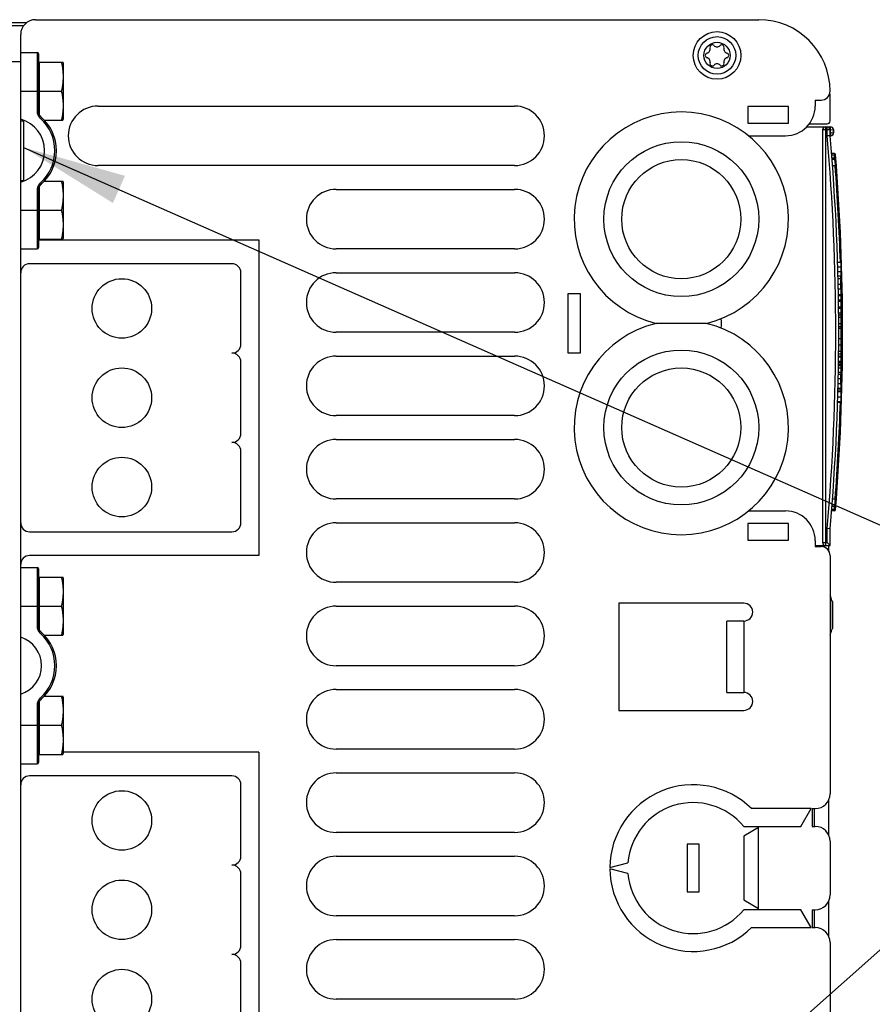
# Model space of a CAD drawing. Extents: x 0 to 594, y 0 to 420.
# Tile 35 of 101: x 243 to 272, y 350 to 383. Entities that reach past the tile are written whole.
import ezdxf

# ---------------------------------------------------------------- set-up
doc = ezdxf.new("R2010")
doc.units = 0
doc.header["$LTSCALE"] = 32.67
doc.layers.get('0').update_dxf_attribs({"linetype": 'CONTINUOUS'})

# ---------------------------------------------------------------- blocks, each defined once
blk = doc.blocks.new('EARTH_BL4', base_point=(270.49, 352.052))
at = {"color": 2, "linetype": 'CONTINUOUS'}
for p, q in [((243.576, 378.297), (283.102, 360.882)), ((243.576, 325.806), (283.103, 360.882))]:
    blk.add_line(p, q, dxfattribs=at)
blk.add_solid([(246.98, 377.344), (243.576, 378.297), (246.577, 376.429)], dxfattribs=at)

msp = doc.modelspace()

# ---------------------------------------------------------------- linework, layer by layer
at = {"color": 7, "linetype": 'CONTINUOUS'}
for p, q in [((243.677, 382.488), (242.876, 382.488)), ((242.976, 382.388), (243.576, 382.388)), ((243.976, 382.588), (268.276, 382.588)), ((243.476, 322.988), (243.476, 382.088)), ((243.476, 381.488), (244.026, 381.488)), ((244.026, 381.488), (244.026, 379.529)), ((244.076, 381.438), (244.076, 379.529)), ((233.777, 381.188), (243.476, 381.188)), ((244.106, 381.076), (244.076, 381.056)), ((244.106, 379.398), (244.106, 381.166)), ((244.106, 381.166), (244.895, 381.166)), ((244.846, 381.166), (244.849, 381.15)), ((244.849, 381.15), (244.853, 381.133)), ((244.856, 381.113), (244.86, 381.097)), ((244.86, 381.097), (244.862, 381.081)), ((244.862, 381.081), (244.865, 381.065)), ((244.865, 381.065), (244.868, 381.049)), ((244.868, 381.049), (244.87, 381.037)), ((244.87, 381.037), (244.872, 381.025)), ((244.872, 381.025), (244.874, 381.013)), ((244.906, 381.136), (244.895, 381.166)), ((244.906, 381.136), (244.906, 379.241)), ((244.874, 381.013), (244.876, 381.002)), ((244.876, 381.002), (244.877, 380.99)), ((244.877, 380.99), (244.879, 380.978)), ((244.879, 380.978), (244.881, 380.966)), ((244.881, 380.966), (244.882, 380.955)), ((244.882, 380.955), (244.884, 380.943)), ((244.884, 380.943), (244.885, 380.931)), ((244.885, 380.931), (244.887, 380.92)), ((244.887, 380.92), (244.888, 380.908)), ((244.888, 380.908), (244.889, 380.896)), ((244.889, 380.896), (244.89, 380.884)), ((244.89, 380.884), (244.892, 380.873)), ((244.892, 380.873), (244.893, 380.861)), ((244.893, 380.861), (244.894, 380.849)), ((244.894, 380.849), (244.894, 380.841)), ((244.894, 380.841), (244.895, 380.83)), ((244.895, 380.83), (244.896, 380.818)), ((244.896, 380.818), (244.897, 380.806)), ((244.897, 380.806), (244.897, 380.795)), ((244.897, 380.795), (244.898, 380.783)), ((244.898, 380.783), (244.899, 380.771)), ((244.899, 380.771), (244.899, 380.759)), ((244.899, 380.759), (244.9, 380.748)), ((244.9, 380.748), (244.9, 380.736)), ((244.9, 380.736), (244.9, 380.724)), ((244.9, 380.724), (244.901, 380.712)), ((244.901, 380.712), (244.901, 380.701)), ((244.901, 380.701), (244.901, 380.689)), ((244.878, 380.372), (244.877, 380.36)), ((244.88, 380.384), (244.878, 380.372)), ((244.882, 380.395), (244.88, 380.384)), ((244.883, 380.403), (244.882, 380.395)), ((244.884, 380.415), (244.883, 380.403)), ((244.886, 380.427), (244.884, 380.415)), ((244.887, 380.438), (244.886, 380.427)), ((244.888, 380.45), (244.887, 380.438)), ((244.89, 380.462), (244.888, 380.45)), ((244.891, 380.474), (244.89, 380.462)), ((244.892, 380.485), (244.891, 380.474)), ((244.893, 380.497), (244.892, 380.485)), ((244.894, 380.509), (244.893, 380.497)), ((244.895, 380.52), (244.894, 380.509)), ((244.896, 380.532), (244.895, 380.52)), ((244.897, 380.544), (244.896, 380.532)), ((244.898, 380.567), (244.897, 380.556)), ((244.897, 380.556), (244.897, 380.544)), ((244.899, 380.579), (244.898, 380.567)), ((244.9, 380.603), (244.899, 380.591)), ((244.899, 380.591), (244.899, 380.579)), ((244.9, 380.626), (244.9, 380.614)), ((244.9, 380.614), (244.9, 380.603)), ((244.901, 380.689), (244.901, 380.677)), ((244.901, 380.677), (244.901, 380.665)), ((244.901, 380.665), (244.901, 380.654)), ((244.901, 380.654), (244.901, 380.642)), ((243.476, 380.188), (244.076, 380.188)), ((244.106, 380.188), (244.846, 380.188)), ((244.849, 380.204), (244.846, 380.188)), ((244.846, 380.188), (244.849, 380.172)), ((244.853, 380.221), (244.849, 380.204)), ((244.849, 380.172), (244.853, 380.155)), ((244.856, 380.237), (244.853, 380.221)), ((244.853, 380.155), (244.856, 380.139)), ((244.859, 380.253), (244.856, 380.237)), ((244.856, 380.139), (244.859, 380.123)), ((244.862, 380.269), (244.859, 380.253)), ((244.859, 380.123), (244.862, 380.107)), ((244.865, 380.285), (244.862, 380.269)), ((244.862, 380.107), (244.865, 380.091)), ((244.867, 380.301), (244.865, 380.285)), ((244.865, 380.091), (244.867, 380.075)), ((244.869, 380.313), (244.867, 380.301)), ((244.867, 380.075), (244.869, 380.063)), ((244.871, 380.325), (244.869, 380.313)), ((244.869, 380.063), (244.871, 380.051)), ((244.873, 380.337), (244.871, 380.325)), ((244.871, 380.051), (244.873, 380.039)), ((244.875, 380.348), (244.873, 380.337)), ((244.873, 380.039), (244.875, 380.028)), ((244.877, 380.36), (244.875, 380.348)), ((244.875, 380.028), (244.877, 380.016)), ((244.877, 380.016), (244.878, 380.004)), ((244.878, 380.004), (244.88, 379.992)), ((244.88, 379.992), (244.882, 379.981)), ((244.882, 379.981), (244.883, 379.969)), ((244.883, 379.969), (244.885, 379.957)), ((244.885, 379.957), (244.886, 379.945)), ((244.888, 379.93), (244.889, 379.918)), ((244.889, 379.918), (244.89, 379.906)), ((244.89, 379.906), (244.892, 379.895)), ((244.892, 379.895), (244.893, 379.883)), ((244.893, 379.883), (244.894, 379.871)), ((244.894, 379.871), (244.895, 379.86)), ((244.895, 379.86), (244.895, 379.848)), ((244.895, 379.848), (244.896, 379.836)), ((244.896, 379.836), (244.897, 379.824)), ((244.897, 379.824), (244.898, 379.813)), ((244.898, 379.813), (244.898, 379.801)), ((244.898, 379.801), (244.899, 379.789)), ((244.899, 379.789), (244.899, 379.777)), ((244.899, 379.777), (244.9, 379.766)), ((244.9, 379.766), (244.9, 379.754)), ((244.9, 379.754), (244.9, 379.742)), ((244.9, 379.742), (244.901, 379.73)), ((244.901, 379.73), (244.901, 379.719)), ((244.901, 379.719), (244.901, 379.707)), ((244.901, 379.707), (244.901, 379.695)), ((270.176, 379.888), (270.376, 379.888)), ((270.176, 379.888), (270.176, 379.688)), ((270.676, 379.188), (270.676, 379.988)), ((244.076, 379.529), (244.026, 379.529)), ((244.876, 379.374), (244.874, 379.363)), ((244.877, 379.386), (244.876, 379.374)), ((244.879, 379.398), (244.877, 379.386)), ((244.881, 379.41), (244.879, 379.398)), ((244.882, 379.421), (244.881, 379.41)), ((244.884, 379.433), (244.882, 379.421)), ((244.885, 379.445), (244.884, 379.433)), ((244.887, 379.457), (244.885, 379.445)), ((244.888, 379.468), (244.887, 379.457)), ((244.889, 379.48), (244.888, 379.468)), ((244.89, 379.492), (244.889, 379.48)), ((244.892, 379.503), (244.89, 379.492)), ((244.893, 379.515), (244.892, 379.503)), ((244.894, 379.527), (244.893, 379.515)), ((244.895, 379.538), (244.894, 379.527)), ((244.896, 379.562), (244.895, 379.55)), ((244.895, 379.55), (244.895, 379.538)), ((244.897, 379.574), (244.896, 379.562)), ((244.898, 379.585), (244.897, 379.574)), ((244.899, 379.609), (244.898, 379.597)), ((244.898, 379.597), (244.898, 379.585)), ((244.9, 379.632), (244.899, 379.621)), ((244.899, 379.621), (244.899, 379.609)), ((244.901, 379.672), (244.9, 379.66)), ((244.9, 379.644), (244.9, 379.632)), ((244.901, 379.695), (244.901, 379.683)), ((244.901, 379.683), (244.901, 379.672)), ((246.076, 379.688), (260.076, 379.688)), ((269.276, 379.668), (267.916, 379.668)), ((267.916, 379.668), (267.916, 379.108)), ((269.276, 379.108), (269.276, 379.668)), ((243.476, 379.188), (243.576, 379.188)), ((243.576, 379.188), (243.576, 377.188)), ((243.583, 377.166), (243.583, 379.21)), ((244.176, 379.305), (244.143, 379.268)), ((244.272, 379.21), (244.895, 379.21)), ((244.276, 379.21), (244.276, 379.206)), ((244.853, 379.247), (244.85, 379.231)), ((244.856, 379.263), (244.853, 379.247)), ((244.86, 379.279), (244.856, 379.263)), ((244.862, 379.295), (244.86, 379.279)), ((244.865, 379.311), (244.862, 379.295)), ((244.868, 379.327), (244.865, 379.311)), ((244.87, 379.339), (244.868, 379.327)), ((244.872, 379.351), (244.87, 379.339)), ((244.874, 379.363), (244.872, 379.351)), ((244.895, 379.21), (244.906, 379.241)), ((267.916, 379.108), (269.276, 379.108)), ((269.965, 379.088), (270.576, 379.088)), ((269.89, 378.988), (270.686, 378.988)), ((270.686, 378.888), (270.42, 378.888)), ((270.42, 378.888), (270.42, 365.022)), ((270.52, 378.988), (270.52, 364.922)), ((270.576, 378.686), (270.576, 378.988)), ((270.676, 378.69), (270.676, 378.888)), ((270.676, 378.79), (270.697, 378.79)), ((270.686, 378.888), (270.686, 378.988)), ((270.686, 378.888), (270.786, 378.899)), ((270.697, 378.79), (270.796, 378.801)), ((270.697, 378.69), (270.697, 378.79)), ((270.786, 378.899), (270.796, 378.801)), ((267.938, 378.688), (269.176, 378.688)), ((270.676, 378.69), (270.576, 378.686)), ((270.676, 378.69), (270.697, 378.69)), ((270.82, 378.088), (270.727, 378.088)), ((270.82, 378.088), (270.821, 378.038)), ((270.821, 378.038), (270.731, 378.038)), ((270.829, 377.938), (270.738, 377.938)), ((270.829, 377.888), (270.742, 377.888)), ((270.861, 378.041), (270.821, 378.038)), ((270.869, 377.941), (270.829, 377.938)), ((270.829, 377.938), (270.829, 377.888)), ((270.829, 377.888), (270.837, 377.804)), ((270.837, 377.804), (270.845, 377.724)), ((270.845, 377.724), (270.848, 377.688)), ((270.869, 377.941), (270.861, 378.041)), ((260.076, 377.688), (246.076, 377.688)), ((270.758, 377.688), (270.848, 377.688)), ((270.888, 377.691), (270.848, 377.688)), ((243.476, 377.188), (243.576, 377.188)), ((244.176, 377.071), (244.143, 377.109)), ((244.272, 377.166), (244.895, 377.166)), ((244.276, 377.17), (244.276, 377.166)), ((244.846, 377.166), (244.849, 377.15)), ((244.849, 377.15), (244.853, 377.133)), ((244.853, 377.133), (244.856, 377.117)), ((244.856, 377.117), (244.859, 377.101)), ((244.859, 377.101), (244.862, 377.085)), ((244.862, 377.085), (244.865, 377.069)), ((244.865, 377.069), (244.867, 377.053)), ((244.906, 377.136), (244.895, 377.166)), ((244.906, 377.136), (244.906, 375.241)), ((244.026, 376.847), (244.026, 374.888)), ((244.076, 376.847), (244.026, 376.847)), ((244.076, 376.847), (244.076, 374.938)), ((244.106, 375.21), (244.106, 376.978)), ((244.867, 377.053), (244.869, 377.041)), ((244.869, 377.041), (244.871, 377.029)), ((244.871, 377.029), (244.873, 377.017)), ((244.873, 377.017), (244.875, 377.006)), ((244.875, 377.006), (244.877, 376.994)), ((244.877, 376.994), (244.878, 376.982)), ((244.878, 376.982), (244.88, 376.97)), ((244.88, 376.97), (244.882, 376.959)), ((244.882, 376.959), (244.883, 376.947)), ((244.883, 376.947), (244.885, 376.935)), ((244.885, 376.935), (244.886, 376.923)), ((244.888, 376.908), (244.889, 376.896)), ((244.889, 376.896), (244.89, 376.884)), ((244.89, 376.884), (244.892, 376.873)), ((244.892, 376.873), (244.893, 376.861)), ((244.893, 376.861), (244.894, 376.849)), ((244.894, 376.849), (244.895, 376.838)), ((244.895, 376.838), (244.895, 376.826)), ((244.895, 376.826), (244.896, 376.814)), ((244.896, 376.814), (244.897, 376.802)), ((244.897, 376.802), (244.898, 376.791)), ((244.898, 376.791), (244.898, 376.779)), ((244.898, 376.779), (244.899, 376.767)), ((244.899, 376.767), (244.899, 376.755)), ((244.899, 376.755), (244.9, 376.744)), ((244.9, 376.744), (244.9, 376.732)), ((244.9, 376.732), (244.9, 376.72)), ((254.076, 376.888), (260.076, 376.888)), ((244.883, 376.403), (244.881, 376.392)), ((244.884, 376.415), (244.883, 376.403)), ((244.886, 376.427), (244.884, 376.415)), ((244.887, 376.438), (244.886, 376.427)), ((244.888, 376.45), (244.887, 376.438)), ((244.89, 376.462), (244.888, 376.45)), ((244.891, 376.474), (244.89, 376.462)), ((244.892, 376.485), (244.891, 376.474)), ((244.893, 376.497), (244.892, 376.485)), ((244.894, 376.509), (244.893, 376.497)), ((244.895, 376.52), (244.894, 376.509)), ((244.896, 376.532), (244.895, 376.52)), ((244.897, 376.544), (244.896, 376.532)), ((244.898, 376.567), (244.897, 376.556)), ((244.897, 376.556), (244.897, 376.544)), ((244.899, 376.579), (244.898, 376.567)), ((244.9, 376.603), (244.899, 376.591)), ((244.899, 376.591), (244.899, 376.579)), ((244.9, 376.72), (244.901, 376.708)), ((244.901, 376.65), (244.9, 376.638)), ((244.9, 376.638), (244.9, 376.626)), ((244.9, 376.626), (244.9, 376.614)), ((244.9, 376.614), (244.9, 376.603)), ((244.901, 376.708), (244.901, 376.697)), ((244.901, 376.697), (244.901, 376.685)), ((244.901, 376.685), (244.901, 376.673)), ((244.901, 376.673), (244.901, 376.661)), ((244.901, 376.661), (244.901, 376.65)), ((243.476, 376.188), (244.076, 376.188)), ((244.106, 376.188), (244.846, 376.188)), ((244.848, 376.2), (244.846, 376.188)), ((244.846, 376.188), (244.849, 376.172)), ((244.852, 376.217), (244.848, 376.2)), ((244.849, 376.172), (244.853, 376.155)), ((244.855, 376.233), (244.852, 376.217)), ((244.853, 376.155), (244.856, 376.139)), ((244.858, 376.249), (244.855, 376.233)), ((244.856, 376.139), (244.859, 376.123)), ((244.861, 376.265), (244.858, 376.249)), ((244.859, 376.123), (244.862, 376.107)), ((244.864, 376.281), (244.861, 376.265)), ((244.862, 376.107), (244.865, 376.091)), ((244.867, 376.297), (244.864, 376.281)), ((244.865, 376.091), (244.867, 376.075)), ((244.869, 376.309), (244.867, 376.297)), ((244.867, 376.075), (244.869, 376.063)), ((244.871, 376.321), (244.869, 376.309)), ((244.869, 376.063), (244.871, 376.051)), ((244.873, 376.333), (244.871, 376.321)), ((244.874, 376.345), (244.873, 376.333)), ((244.876, 376.356), (244.874, 376.345)), ((244.878, 376.368), (244.876, 376.356)), ((244.88, 376.38), (244.878, 376.368)), ((244.881, 376.392), (244.88, 376.38)), ((244.871, 376.051), (244.873, 376.039)), ((244.873, 376.039), (244.875, 376.028)), ((244.875, 376.028), (244.877, 376.016)), ((244.877, 376.016), (244.878, 376.004)), ((244.878, 376.004), (244.88, 375.992)), ((244.88, 375.992), (244.882, 375.981)), ((244.882, 375.981), (244.883, 375.969)), ((244.883, 375.969), (244.885, 375.957)), ((244.885, 375.957), (244.886, 375.945)), ((244.888, 375.93), (244.889, 375.918)), ((244.891, 375.903), (244.892, 375.891)), ((244.892, 375.891), (244.893, 375.879)), ((244.893, 375.879), (244.894, 375.867)), ((244.894, 375.867), (244.895, 375.856)), ((244.895, 375.856), (244.896, 375.844)), ((244.896, 375.844), (244.897, 375.832)), ((244.897, 375.832), (244.897, 375.82)), ((244.897, 375.82), (244.898, 375.809)), ((244.898, 375.809), (244.899, 375.797)), ((244.899, 375.797), (244.899, 375.785)), ((244.899, 375.785), (244.9, 375.774)), ((244.9, 375.774), (244.9, 375.762)), ((244.9, 375.762), (244.9, 375.75)), ((244.9, 375.75), (244.9, 375.738)), ((244.9, 375.738), (244.901, 375.726)), ((244.88, 375.402), (244.878, 375.39)), ((244.881, 375.414), (244.88, 375.402)), ((244.883, 375.425), (244.881, 375.414)), ((244.884, 375.437), (244.883, 375.425)), ((244.886, 375.449), (244.884, 375.437)), ((244.887, 375.46), (244.886, 375.449)), ((244.888, 375.472), (244.887, 375.46)), ((244.89, 375.484), (244.888, 375.472)), ((244.891, 375.496), (244.89, 375.484)), ((244.892, 375.507), (244.891, 375.496)), ((244.893, 375.519), (244.892, 375.507)), ((244.894, 375.531), (244.893, 375.519)), ((244.895, 375.542), (244.894, 375.531)), ((244.896, 375.554), (244.895, 375.542)), ((244.897, 375.566), (244.896, 375.554)), ((244.898, 375.589), (244.897, 375.578)), ((244.897, 375.578), (244.897, 375.566)), ((244.899, 375.601), (244.898, 375.589)), ((244.9, 375.625), (244.899, 375.613)), ((244.899, 375.613), (244.899, 375.601)), ((244.901, 375.668), (244.9, 375.656)), ((244.9, 375.656), (244.9, 375.644)), ((244.9, 375.644), (244.9, 375.636)), ((244.9, 375.636), (244.9, 375.625)), ((244.901, 375.726), (244.901, 375.715)), ((244.901, 375.715), (244.901, 375.703)), ((244.901, 375.703), (244.901, 375.691)), ((244.901, 375.691), (244.901, 375.679)), ((244.901, 375.679), (244.901, 375.668)), ((244.106, 375.3), (244.076, 375.32)), ((244.076, 375.188), (251.476, 375.188)), ((244.106, 375.21), (244.895, 375.21)), ((244.276, 375.21), (244.276, 375.188)), ((244.853, 375.247), (244.85, 375.231)), ((244.856, 375.263), (244.853, 375.247)), ((244.86, 375.279), (244.856, 375.263)), ((244.862, 375.295), (244.86, 375.279)), ((244.865, 375.311), (244.862, 375.295)), ((244.868, 375.327), (244.865, 375.311)), ((244.87, 375.339), (244.868, 375.327)), ((244.872, 375.351), (244.87, 375.339)), ((244.876, 375.378), (244.874, 375.367)), ((244.878, 375.39), (244.876, 375.378)), ((244.895, 375.21), (244.906, 375.241)), ((251.476, 375.188), (251.476, 364.588)), ((243.476, 374.888), (244.026, 374.888)), ((260.076, 374.888), (254.076, 374.888)), ((270.93, 374.438), (271.036, 374.438)), ((271.036, 374.438), (271.036, 373.985)), ((250.576, 374.388), (243.776, 374.388)), ((250.876, 371.688), (250.876, 374.088)), ((254.076, 374.088), (260.076, 374.088)), ((270.934, 374.29), (271.036, 374.29)), ((270.939, 374.133), (271.036, 374.133)), ((270.943, 373.985), (271.036, 373.985)), ((270.945, 373.898), (271.036, 373.898)), ((271.036, 373.898), (271.036, 370.746)), ((270.949, 373.709), (271.036, 373.709)), ((270.953, 373.549), (271.036, 373.549)), ((261.876, 373.388), (262.276, 373.388)), ((261.876, 371.388), (261.876, 373.388)), ((262.276, 373.388), (262.276, 371.388)), ((270.956, 373.357), (271.036, 373.357)), ((270.957, 373.325), (271.036, 373.325)), ((270.959, 373.182), (271.036, 373.182)), ((270.959, 373.138), (271.036, 373.138)), ((270.962, 372.938), (271.036, 372.938)), ((270.962, 372.899), (271.036, 372.899)), ((270.964, 372.746), (271.036, 372.746)), ((270.964, 372.679), (271.036, 372.679)), ((270.965, 372.596), (271.036, 372.596)), ((266.518, 372.388), (264.833, 372.388)), ((270.966, 372.383), (271.036, 372.383)), ((270.966, 372.283), (271.036, 372.283)), ((270.967, 372.224), (271.036, 372.224)), ((260.076, 372.088), (254.076, 372.088)), ((270.966, 371.877), (271.036, 371.877)), ((270.964, 371.458), (271.036, 371.458)), ((270.966, 371.67), (271.036, 371.67)), ((254.076, 371.288), (260.076, 371.288)), ((262.276, 371.388), (261.876, 371.388)), ((270.96, 371.117), (271.036, 371.117)), ((270.96, 371.113), (271.036, 371.113)), ((270.962, 371.288), (271.036, 371.288)), ((270.962, 371.264), (271.036, 371.264)), ((270.962, 371.259), (271.036, 371.259)), ((270.963, 371.369), (271.036, 371.369)), ((250.876, 368.688), (250.876, 371.088)), ((270.957, 370.889), (271.036, 370.889)), ((270.958, 370.974), (271.036, 370.974)), ((270.959, 371.022), (271.036, 371.022)), ((270.96, 371.1), (271.036, 371.1)), ((270.96, 371.072), (271.036, 371.072)), ((270.951, 370.531), (271.036, 370.531)), ((270.953, 370.679), (271.036, 370.679)), ((270.955, 370.746), (271.036, 370.746)), ((271.036, 370.679), (271.036, 369.74)), ((270.942, 370.156), (271.036, 370.156)), ((270.943, 370.214), (271.036, 370.214)), ((270.947, 370.362), (271.036, 370.362)), ((270.935, 369.915), (271.036, 369.915)), ((270.94, 370.098), (271.036, 370.098)), ((270.93, 369.74), (271.036, 369.74)), ((270.931, 369.765), (271.036, 369.765)), ((260.076, 369.288), (254.076, 369.288)), ((254.076, 368.488), (260.076, 368.488)), ((250.876, 365.688), (250.876, 368.088)), ((260.076, 366.488), (254.076, 366.488)), ((270.757, 366.488), (270.848, 366.488)), ((270.848, 366.488), (270.84, 366.403)), ((270.888, 366.485), (270.848, 366.488)), ((270.829, 366.238), (270.738, 366.238)), ((270.829, 366.288), (270.742, 366.288)), ((270.829, 366.288), (270.829, 366.238)), ((270.868, 366.235), (270.829, 366.238)), ((270.84, 366.403), (270.833, 366.325)), ((270.861, 366.135), (270.868, 366.235)), ((267.938, 366.088), (269.176, 366.088)), ((270.82, 366.088), (270.726, 366.088)), ((270.821, 366.138), (270.73, 366.138)), ((270.821, 366.138), (270.82, 366.088)), ((270.861, 366.135), (270.821, 366.138)), ((254.076, 365.688), (260.076, 365.688)), ((269.276, 365.668), (267.916, 365.668)), ((267.916, 365.668), (267.916, 365.108)), ((269.276, 365.108), (269.276, 365.668)), ((270.676, 365.488), (270.576, 365.492)), ((270.576, 365.022), (270.576, 365.492)), ((270.676, 364.922), (270.676, 365.488)), ((243.776, 365.388), (250.576, 365.388)), ((267.916, 365.108), (269.276, 365.108)), ((270.176, 365.088), (270.176, 364.888)), ((270.176, 364.922), (270.676, 364.922)), ((270.176, 364.888), (270.376, 364.888)), ((270.42, 365.022), (270.576, 365.022)), ((270.676, 364.922), (270.576, 365.022)), ((270.636, 364.729), (270.636, 364.922)), ((251.476, 364.588), (243.776, 364.588)), ((270.676, 364.588), (270.676, 356.588)), ((243.476, 364.188), (244.026, 364.188)), ((244.026, 364.188), (244.026, 362.228)), ((244.076, 364.138), (244.076, 362.228)), ((244.106, 362.097), (244.106, 363.866)), ((244.106, 363.866), (244.895, 363.866)), ((244.846, 363.866), (244.849, 363.85)), ((244.849, 363.85), (244.853, 363.833)), ((244.853, 363.833), (244.856, 363.817)), ((244.906, 363.836), (244.895, 363.866)), ((244.906, 363.836), (244.906, 361.941)), ((244.106, 363.776), (244.076, 363.756)), ((244.856, 363.817), (244.859, 363.801)), ((244.859, 363.801), (244.862, 363.785)), ((244.862, 363.785), (244.865, 363.769)), ((244.865, 363.769), (244.867, 363.753)), ((244.867, 363.753), (244.869, 363.741)), ((244.869, 363.741), (244.871, 363.729)), ((244.871, 363.729), (244.873, 363.717)), ((244.873, 363.717), (244.875, 363.706)), ((244.875, 363.706), (244.877, 363.694)), ((244.877, 363.694), (244.878, 363.682)), ((244.878, 363.682), (244.88, 363.67)), ((244.88, 363.67), (244.882, 363.659)), ((244.882, 363.659), (244.883, 363.647)), ((244.883, 363.647), (244.885, 363.635)), ((244.885, 363.635), (244.886, 363.623)), ((244.888, 363.608), (244.889, 363.596)), ((244.889, 363.596), (244.89, 363.584)), ((244.89, 363.584), (244.892, 363.573)), ((244.892, 363.573), (244.893, 363.561)), ((244.893, 363.561), (244.894, 363.549)), ((244.894, 363.549), (244.895, 363.538)), ((244.895, 363.538), (244.895, 363.526)), ((244.895, 363.526), (244.896, 363.514)), ((244.896, 363.514), (244.897, 363.502)), ((244.897, 363.502), (244.898, 363.491)), ((260.076, 363.688), (254.076, 363.688)), ((244.891, 363.174), (244.89, 363.162)), ((244.892, 363.185), (244.891, 363.174)), ((244.893, 363.197), (244.892, 363.185)), ((244.894, 363.209), (244.893, 363.197)), ((244.895, 363.22), (244.894, 363.209)), ((244.896, 363.232), (244.895, 363.22)), ((244.897, 363.244), (244.896, 363.232)), ((244.898, 363.267), (244.897, 363.256)), ((244.897, 363.256), (244.897, 363.244)), ((244.898, 363.491), (244.898, 363.479)), ((244.898, 363.479), (244.899, 363.467)), ((244.899, 363.279), (244.898, 363.267)), ((244.899, 363.467), (244.899, 363.455)), ((244.899, 363.455), (244.9, 363.444)), ((244.9, 363.303), (244.899, 363.291)), ((244.899, 363.291), (244.899, 363.279)), ((244.9, 363.444), (244.9, 363.432)), ((244.9, 363.432), (244.9, 363.42)), ((244.9, 363.42), (244.901, 363.408)), ((244.901, 363.35), (244.9, 363.338)), ((244.9, 363.338), (244.9, 363.326)), ((244.9, 363.326), (244.9, 363.314)), ((244.9, 363.314), (244.9, 363.303)), ((244.901, 363.408), (244.901, 363.397)), ((244.901, 363.397), (244.901, 363.385)), ((244.901, 363.385), (244.901, 363.373)), ((244.901, 363.373), (244.901, 363.361)), ((244.901, 363.361), (244.901, 363.35)), ((270.698, 363.208), (270.693, 363.208)), ((243.476, 362.888), (244.076, 362.888)), ((244.106, 362.888), (244.846, 362.888)), ((244.848, 362.9), (244.846, 362.888)), ((244.846, 362.888), (244.849, 362.872)), ((244.852, 362.917), (244.848, 362.9)), ((244.849, 362.872), (244.853, 362.855)), ((244.855, 362.933), (244.852, 362.917)), ((244.853, 362.855), (244.856, 362.839)), ((244.858, 362.949), (244.855, 362.933)), ((244.856, 362.839), (244.859, 362.823)), ((244.861, 362.965), (244.858, 362.949)), ((244.864, 362.981), (244.861, 362.965)), ((244.867, 362.997), (244.864, 362.981)), ((244.869, 363.009), (244.867, 362.997)), ((244.871, 363.021), (244.869, 363.009)), ((244.873, 363.033), (244.871, 363.021)), ((244.874, 363.045), (244.873, 363.033)), ((244.876, 363.056), (244.874, 363.045)), ((244.878, 363.068), (244.876, 363.056)), ((244.88, 363.08), (244.878, 363.068)), ((244.881, 363.092), (244.88, 363.08)), ((244.883, 363.103), (244.881, 363.092)), ((244.884, 363.115), (244.883, 363.103)), ((244.886, 363.127), (244.884, 363.115)), ((244.887, 363.138), (244.886, 363.127)), ((244.888, 363.15), (244.887, 363.138)), ((244.89, 363.162), (244.888, 363.15)), ((254.076, 362.888), (260.076, 362.888)), ((267.776, 362.988), (263.576, 362.988)), ((263.576, 362.988), (263.576, 359.388)), ((270.753, 363.04), (270.753, 362.136)), ((270.753, 363.04), (270.754, 363.038)), ((270.754, 362.138), (270.754, 363.038)), ((270.754, 363.038), (270.756, 363.031)), ((270.756, 362.145), (270.756, 363.031)), ((244.859, 362.823), (244.862, 362.807)), ((244.862, 362.807), (244.865, 362.791)), ((244.865, 362.791), (244.867, 362.775)), ((244.867, 362.775), (244.869, 362.763)), ((244.869, 362.763), (244.871, 362.751)), ((244.871, 362.751), (244.873, 362.739)), ((244.873, 362.739), (244.875, 362.728)), ((244.875, 362.728), (244.877, 362.716)), ((244.877, 362.716), (244.878, 362.704)), ((244.878, 362.704), (244.88, 362.692)), ((244.88, 362.692), (244.882, 362.681)), ((244.882, 362.681), (244.883, 362.669)), ((244.883, 362.669), (244.885, 362.657)), ((244.885, 362.657), (244.886, 362.645)), ((244.888, 362.63), (244.889, 362.618)), ((244.889, 362.618), (244.89, 362.606)), ((244.89, 362.606), (244.892, 362.595)), ((244.892, 362.595), (244.893, 362.583)), ((244.893, 362.583), (244.894, 362.571)), ((244.894, 362.571), (244.895, 362.56)), ((244.895, 362.56), (244.895, 362.548)), ((244.895, 362.548), (244.896, 362.536)), ((244.896, 362.536), (244.897, 362.524)), ((244.897, 362.524), (244.898, 362.513)), ((244.898, 362.513), (244.898, 362.501)), ((244.076, 362.228), (244.026, 362.228)), ((244.888, 362.172), (244.887, 362.16)), ((244.89, 362.184), (244.888, 362.172)), ((244.891, 362.196), (244.89, 362.184)), ((244.892, 362.207), (244.891, 362.196)), ((244.893, 362.219), (244.892, 362.207)), ((244.894, 362.231), (244.893, 362.219)), ((244.895, 362.242), (244.894, 362.231)), ((244.896, 362.254), (244.895, 362.242)), ((244.897, 362.266), (244.896, 362.254)), ((244.898, 362.289), (244.897, 362.278)), ((244.897, 362.278), (244.897, 362.266)), ((244.898, 362.501), (244.899, 362.489)), ((244.899, 362.301), (244.898, 362.289)), ((244.899, 362.489), (244.899, 362.477)), ((244.899, 362.477), (244.9, 362.466)), ((244.9, 362.325), (244.899, 362.313)), ((244.899, 362.313), (244.899, 362.301)), ((244.9, 362.466), (244.9, 362.454)), ((244.9, 362.454), (244.9, 362.442)), ((244.9, 362.442), (244.901, 362.43)), ((244.901, 362.372), (244.9, 362.36)), ((244.9, 362.36), (244.9, 362.348)), ((244.9, 362.348), (244.9, 362.336)), ((244.9, 362.336), (244.9, 362.325)), ((244.901, 362.43), (244.901, 362.419)), ((244.901, 362.419), (244.901, 362.407)), ((244.901, 362.407), (244.901, 362.395)), ((244.901, 362.395), (244.901, 362.383)), ((244.901, 362.383), (244.901, 362.372)), ((267.776, 362.388), (267.21, 362.388)), ((267.21, 359.988), (267.21, 362.388)), ((267.776, 362.388), (267.776, 359.988)), ((244.176, 362.004), (244.143, 361.967)), ((244.272, 361.91), (244.895, 361.91)), ((244.848, 361.922), (244.846, 361.91)), ((244.852, 361.939), (244.848, 361.922)), ((244.855, 361.955), (244.852, 361.939)), ((244.858, 361.971), (244.855, 361.955)), ((244.861, 361.987), (244.858, 361.971)), ((244.864, 362.003), (244.861, 361.987)), ((244.867, 362.019), (244.864, 362.003)), ((244.869, 362.031), (244.867, 362.019)), ((244.871, 362.043), (244.869, 362.031)), ((244.873, 362.055), (244.871, 362.043)), ((244.874, 362.067), (244.873, 362.055)), ((244.876, 362.078), (244.874, 362.067)), ((244.878, 362.09), (244.876, 362.078)), ((244.88, 362.102), (244.878, 362.09)), ((244.881, 362.114), (244.88, 362.102)), ((244.883, 362.125), (244.881, 362.114)), ((244.884, 362.137), (244.883, 362.125)), ((244.886, 362.149), (244.884, 362.137)), ((244.887, 362.16), (244.886, 362.149)), ((244.895, 361.91), (244.906, 361.941)), ((270.693, 361.968), (270.698, 361.968)), ((270.754, 362.138), (270.753, 362.136)), ((270.756, 362.145), (270.754, 362.138)), ((260.076, 360.888), (254.076, 360.888)), ((244.272, 359.866), (244.895, 359.866)), ((244.846, 359.866), (244.849, 359.85)), ((244.906, 359.836), (244.895, 359.866)), ((254.076, 360.088), (260.076, 360.088)), ((267.21, 359.988), (267.776, 359.988)), ((244.026, 359.548), (244.026, 357.588)), ((244.076, 359.548), (244.026, 359.548)), ((244.076, 359.548), (244.076, 357.638)), ((244.106, 357.91), (244.106, 359.679)), ((244.176, 359.772), (244.143, 359.809)), ((244.849, 359.85), (244.853, 359.833)), ((244.853, 359.833), (244.856, 359.817)), ((244.856, 359.817), (244.859, 359.801)), ((244.859, 359.801), (244.862, 359.785)), ((244.862, 359.785), (244.865, 359.769)), ((244.865, 359.769), (244.867, 359.753)), ((244.867, 359.753), (244.869, 359.741)), ((244.869, 359.741), (244.871, 359.729)), ((244.871, 359.729), (244.873, 359.717)), ((244.873, 359.717), (244.875, 359.706)), ((244.875, 359.706), (244.877, 359.694)), ((244.877, 359.694), (244.878, 359.682)), ((244.878, 359.682), (244.88, 359.67)), ((244.88, 359.67), (244.882, 359.659)), ((244.882, 359.659), (244.883, 359.647)), ((244.883, 359.647), (244.885, 359.635)), ((244.885, 359.635), (244.886, 359.623)), ((244.888, 359.608), (244.889, 359.596)), ((244.889, 359.596), (244.89, 359.584)), ((244.89, 359.584), (244.892, 359.573)), ((244.892, 359.573), (244.893, 359.561)), ((244.893, 359.561), (244.894, 359.549)), ((244.894, 359.549), (244.895, 359.538)), ((244.895, 359.538), (244.895, 359.526)), ((244.895, 359.526), (244.896, 359.514)), ((244.906, 359.836), (244.906, 357.941)), ((244.893, 359.197), (244.892, 359.185)), ((244.894, 359.209), (244.893, 359.197)), ((244.895, 359.22), (244.894, 359.209)), ((244.896, 359.232), (244.895, 359.22)), ((244.896, 359.514), (244.897, 359.502)), ((244.897, 359.244), (244.896, 359.232)), ((244.897, 359.502), (244.898, 359.491)), ((244.898, 359.267), (244.897, 359.256)), ((244.897, 359.256), (244.897, 359.244)), ((244.898, 359.491), (244.898, 359.479)), ((244.898, 359.479), (244.899, 359.467)), ((244.899, 359.279), (244.898, 359.267)), ((244.899, 359.467), (244.899, 359.455)), ((244.899, 359.455), (244.9, 359.444)), ((244.9, 359.303), (244.899, 359.291)), ((244.899, 359.291), (244.899, 359.279)), ((244.9, 359.444), (244.9, 359.432)), ((244.9, 359.432), (244.9, 359.42)), ((244.9, 359.42), (244.901, 359.408)), ((244.901, 359.35), (244.9, 359.338)), ((244.9, 359.338), (244.9, 359.326)), ((244.9, 359.326), (244.9, 359.314)), ((244.9, 359.314), (244.9, 359.303)), ((244.901, 359.408), (244.901, 359.397)), ((244.901, 359.397), (244.901, 359.385)), ((244.901, 359.385), (244.901, 359.373)), ((244.901, 359.373), (244.901, 359.361)), ((244.901, 359.361), (244.901, 359.35)), ((263.576, 359.388), (267.776, 359.388)), ((243.476, 358.888), (244.076, 358.888)), ((244.106, 358.888), (244.846, 358.888)), ((244.846, 358.888), (244.849, 358.872)), ((244.849, 358.872), (244.853, 358.855)), ((244.853, 358.925), (244.85, 358.909)), ((244.856, 358.941), (244.853, 358.925)), ((244.86, 358.957), (244.856, 358.941)), ((244.862, 358.973), (244.86, 358.957)), ((244.865, 358.989), (244.862, 358.973)), ((244.868, 359.005), (244.865, 358.989)), ((244.87, 359.017), (244.868, 359.005)), ((244.872, 359.029), (244.87, 359.017)), ((244.874, 359.041), (244.872, 359.029)), ((244.876, 359.052), (244.874, 359.041)), ((244.877, 359.064), (244.876, 359.052)), ((244.879, 359.076), (244.877, 359.064)), ((244.881, 359.088), (244.879, 359.076)), ((244.882, 359.099), (244.881, 359.088)), ((244.884, 359.111), (244.882, 359.099)), ((244.885, 359.123), (244.884, 359.111)), ((244.887, 359.135), (244.885, 359.123)), ((244.888, 359.146), (244.887, 359.135)), ((244.889, 359.158), (244.888, 359.146)), ((244.89, 359.17), (244.889, 359.158)), ((244.853, 358.855), (244.856, 358.839)), ((244.856, 358.839), (244.859, 358.823)), ((244.859, 358.823), (244.862, 358.807)), ((244.862, 358.807), (244.865, 358.791)), ((244.865, 358.791), (244.867, 358.775)), ((244.867, 358.775), (244.869, 358.763)), ((244.869, 358.763), (244.871, 358.751)), ((244.871, 358.751), (244.873, 358.739)), ((244.873, 358.739), (244.875, 358.728)), ((244.875, 358.728), (244.877, 358.716)), ((244.877, 358.716), (244.878, 358.704)), ((244.878, 358.704), (244.88, 358.692)), ((244.88, 358.692), (244.882, 358.681)), ((244.882, 358.681), (244.883, 358.669)), ((244.883, 358.669), (244.885, 358.657)), ((244.885, 358.657), (244.886, 358.645)), ((244.888, 358.63), (244.889, 358.618)), ((244.889, 358.618), (244.89, 358.606)), ((244.89, 358.606), (244.892, 358.595)), ((244.892, 358.595), (244.893, 358.583)), ((244.893, 358.583), (244.894, 358.571)), ((244.894, 358.571), (244.895, 358.56)), ((244.895, 358.56), (244.895, 358.548)), ((244.895, 358.548), (244.896, 358.536)), ((244.896, 358.536), (244.897, 358.524)), ((244.892, 358.207), (244.891, 358.196)), ((244.893, 358.219), (244.892, 358.207)), ((244.894, 358.231), (244.893, 358.219)), ((244.895, 358.242), (244.894, 358.231)), ((244.896, 358.254), (244.895, 358.242)), ((244.897, 358.266), (244.896, 358.254)), ((244.897, 358.524), (244.898, 358.513)), ((244.898, 358.289), (244.897, 358.278)), ((244.897, 358.278), (244.897, 358.266)), ((244.898, 358.513), (244.898, 358.501)), ((244.898, 358.501), (244.899, 358.489)), ((244.899, 358.301), (244.898, 358.289)), ((244.899, 358.489), (244.899, 358.477)), ((244.899, 358.477), (244.9, 358.466)), ((244.9, 358.325), (244.899, 358.313)), ((244.899, 358.313), (244.899, 358.301)), ((244.9, 358.466), (244.9, 358.454)), ((244.9, 358.454), (244.9, 358.442)), ((244.9, 358.442), (244.901, 358.43)), ((244.901, 358.372), (244.9, 358.36)), ((244.9, 358.36), (244.9, 358.348)), ((244.9, 358.348), (244.9, 358.336)), ((244.9, 358.336), (244.9, 358.325)), ((244.901, 358.43), (244.901, 358.419)), ((244.901, 358.419), (244.901, 358.407)), ((244.901, 358.407), (244.901, 358.395)), ((244.901, 358.395), (244.901, 358.383)), ((244.901, 358.383), (244.901, 358.372)), ((244.106, 358), (244.076, 358.02)), ((244.106, 357.988), (244.076, 357.988)), ((244.106, 357.91), (244.895, 357.91)), ((244.848, 357.922), (244.846, 357.91)), ((244.852, 357.939), (244.848, 357.922)), ((244.855, 357.955), (244.852, 357.939)), ((244.858, 357.971), (244.855, 357.955)), ((244.861, 357.987), (244.858, 357.971)), ((244.864, 358.003), (244.861, 357.987)), ((244.867, 358.019), (244.864, 358.003)), ((244.869, 358.031), (244.867, 358.019)), ((244.871, 358.043), (244.869, 358.031)), ((244.873, 358.055), (244.871, 358.043)), ((244.874, 358.067), (244.873, 358.055)), ((244.876, 358.078), (244.874, 358.067)), ((244.878, 358.09), (244.876, 358.078)), ((244.88, 358.102), (244.878, 358.09)), ((244.881, 358.114), (244.88, 358.102)), ((244.883, 358.125), (244.881, 358.114)), ((244.884, 358.137), (244.883, 358.125)), ((244.886, 358.149), (244.884, 358.137)), ((244.887, 358.16), (244.886, 358.149)), ((244.888, 358.172), (244.887, 358.16)), ((244.89, 358.184), (244.888, 358.172)), ((244.891, 358.196), (244.89, 358.184)), ((244.895, 357.91), (244.906, 357.941)), ((251.476, 357.988), (244.906, 357.988)), ((251.476, 357.988), (251.476, 346.588)), ((260.076, 358.088), (254.076, 358.088)), ((243.476, 357.588), (244.026, 357.588)), ((254.076, 357.288), (260.076, 357.288)), ((250.576, 357.188), (243.776, 357.188)), ((250.876, 354.488), (250.876, 356.888)), ((270.636, 355.173), (270.636, 356.403)), ((270.035, 356.088), (268.035, 356.088)), ((269.689, 355.488), (270.035, 356.088)), ((270.076, 356.088), (270.176, 356.088)), ((270.076, 356.088), (270.076, 355.488)), ((270.136, 356.088), (270.136, 355.488)), ((260.076, 355.288), (254.076, 355.288)), ((267.773, 355.488), (269.689, 355.488)), ((268.273, 355.448), (267.773, 355.159)), ((268.273, 352.728), (268.273, 355.448)), ((270.076, 355.488), (270.176, 355.488)), ((267.773, 355.159), (267.773, 353.017)), ((270.676, 354.988), (270.676, 353.188)), ((266.276, 354.888), (265.876, 354.888)), ((265.876, 354.888), (265.876, 353.288)), ((266.276, 353.288), (266.276, 354.888)), ((254.076, 354.488), (260.076, 354.488)), ((263.276, 354.108), (263.883, 354.271)), ((263.883, 353.905), (263.276, 354.068)), ((250.876, 351.488), (250.876, 353.888)), ((265.876, 353.288), (266.276, 353.288)), ((267.773, 353.017), (268.273, 352.728)), ((270.636, 351.773), (270.636, 353.003)), ((269.689, 352.688), (267.773, 352.688)), ((270.035, 352.088), (269.689, 352.688)), ((270.076, 352.688), (270.176, 352.688)), ((270.076, 352.688), (270.076, 352.088)), ((270.136, 352.688), (270.136, 352.088)), ((260.076, 352.488), (254.076, 352.488)), ((268.035, 352.088), (270.035, 352.088)), ((270.076, 352.088), (270.176, 352.088)), ((254.076, 351.688), (260.076, 351.688)), ((270.676, 351.588), (270.676, 348.588)), ((250.876, 348.488), (250.876, 350.888)), ((260.076, 349.688), (254.076, 349.688))]:
    msp.add_line(p, q, dxfattribs=at)
for points in [[(244.853, 381.133), (244.856, 381.117), (244.856, 381.113)], [(244.901, 380.642), (244.9, 380.63), (244.9, 380.626)], [(244.886, 379.945), (244.887, 379.934), (244.888, 379.93)], [(244.026, 379.529), (244.026, 379.521), (244.026, 379.513), (244.027, 379.505), (244.027, 379.497), (244.028, 379.489), (244.029, 379.481), (244.03, 379.473), (244.032, 379.465), (244.033, 379.458), (244.035, 379.45), (244.037, 379.442), (244.039, 379.434), (244.041, 379.427), (244.043, 379.419), (244.046, 379.412), (244.049, 379.404), (244.052, 379.397), (244.055, 379.389), (244.058, 379.382), (244.061, 379.375), (244.065, 379.368), (244.069, 379.361), (244.073, 379.354), (244.077, 379.347), (244.081, 379.34), (244.085, 379.333), (244.09, 379.327), (244.094, 379.32), (244.099, 379.314), (244.104, 379.308), (244.109, 379.302), (244.114, 379.296), (244.12, 379.29), (244.125, 379.284), (244.131, 379.278), (244.137, 379.273), (244.143, 379.268)], [(244.176, 379.305), (244.171, 379.309), (244.166, 379.314), (244.161, 379.319), (244.156, 379.325), (244.151, 379.33), (244.146, 379.336), (244.141, 379.341), (244.137, 379.347), (244.133, 379.353), (244.128, 379.359), (244.124, 379.365), (244.121, 379.371), (244.117, 379.377), (244.113, 379.383), (244.11, 379.39), (244.107, 379.396), (244.103, 379.403), (244.101, 379.409), (244.098, 379.416), (244.095, 379.423), (244.093, 379.43), (244.09, 379.437), (244.088, 379.443), (244.086, 379.45), (244.084, 379.457), (244.083, 379.465), (244.081, 379.472), (244.08, 379.479), (244.079, 379.486), (244.078, 379.493), (244.077, 379.5), (244.077, 379.508), (244.076, 379.515), (244.076, 379.522), (244.076, 379.529)], [(244.9, 379.66), (244.9, 379.648), (244.9, 379.644)], [(244.85, 379.231), (244.847, 379.214), (244.846, 379.21)], [(244.143, 377.109), (244.137, 377.103), (244.131, 377.098), (244.125, 377.092), (244.12, 377.086), (244.114, 377.08), (244.109, 377.074), (244.104, 377.068), (244.099, 377.062), (244.094, 377.056), (244.09, 377.049), (244.085, 377.043), (244.081, 377.036), (244.077, 377.029), (244.073, 377.022), (244.069, 377.015), (244.065, 377.008), (244.061, 377.001), (244.058, 376.994), (244.055, 376.987), (244.052, 376.979), (244.049, 376.972), (244.046, 376.965), (244.043, 376.957), (244.041, 376.949), (244.039, 376.942), (244.037, 376.934), (244.035, 376.926), (244.033, 376.919), (244.032, 376.911), (244.03, 376.903), (244.029, 376.895), (244.028, 376.887), (244.027, 376.879), (244.027, 376.871), (244.026, 376.863), (244.026, 376.855), (244.026, 376.847)], [(244.076, 376.847), (244.076, 376.854), (244.076, 376.861), (244.077, 376.869), (244.077, 376.876), (244.078, 376.883), (244.079, 376.89), (244.08, 376.897), (244.081, 376.904), (244.083, 376.912), (244.084, 376.919), (244.086, 376.926), (244.088, 376.933), (244.09, 376.94), (244.093, 376.946), (244.095, 376.953), (244.098, 376.96), (244.101, 376.967), (244.103, 376.973), (244.107, 376.98), (244.11, 376.986), (244.113, 376.993), (244.117, 376.999), (244.121, 377.005), (244.124, 377.011), (244.129, 377.017), (244.133, 377.023), (244.137, 377.029), (244.141, 377.035), (244.146, 377.041), (244.151, 377.046), (244.156, 377.051), (244.161, 377.057), (244.166, 377.062), (244.171, 377.067), (244.176, 377.071)], [(244.886, 376.923), (244.887, 376.912), (244.888, 376.908)], [(244.886, 375.945), (244.887, 375.934), (244.888, 375.93)], [(244.889, 375.918), (244.89, 375.906), (244.891, 375.903)], [(244.85, 375.231), (244.847, 375.214), (244.846, 375.21)], [(244.874, 375.367), (244.873, 375.355), (244.872, 375.351)], [(270.833, 366.325), (270.83, 366.29), (270.829, 366.29), (270.829, 366.288)], [(244.886, 363.623), (244.887, 363.612), (244.888, 363.608)], [(244.886, 362.645), (244.887, 362.634), (244.888, 362.63)], [(244.026, 362.228), (244.026, 362.22), (244.026, 362.212), (244.027, 362.204), (244.027, 362.196), (244.028, 362.188), (244.029, 362.181), (244.03, 362.173), (244.032, 362.165), (244.033, 362.157), (244.035, 362.149), (244.037, 362.141), (244.039, 362.134), (244.041, 362.126), (244.043, 362.119), (244.046, 362.111), (244.049, 362.104), (244.052, 362.096), (244.055, 362.089), (244.058, 362.081), (244.061, 362.074), (244.065, 362.067), (244.069, 362.06), (244.073, 362.053), (244.077, 362.046), (244.081, 362.04), (244.085, 362.033), (244.09, 362.026), (244.094, 362.02), (244.099, 362.013), (244.104, 362.007), (244.109, 362.001), (244.114, 361.995), (244.12, 361.989), (244.125, 361.983), (244.131, 361.978), (244.137, 361.972), (244.143, 361.967)], [(244.176, 362.004), (244.171, 362.009), (244.166, 362.014), (244.161, 362.019), (244.156, 362.024), (244.151, 362.029), (244.146, 362.035), (244.141, 362.041), (244.137, 362.046), (244.133, 362.052), (244.129, 362.058), (244.124, 362.064), (244.121, 362.07), (244.117, 362.076), (244.113, 362.083), (244.11, 362.089), (244.107, 362.096), (244.103, 362.102), (244.101, 362.109), (244.098, 362.116), (244.095, 362.122), (244.093, 362.129), (244.09, 362.136), (244.088, 362.143), (244.086, 362.15), (244.084, 362.157), (244.083, 362.164), (244.081, 362.171), (244.08, 362.178), (244.079, 362.185), (244.078, 362.193), (244.077, 362.2), (244.077, 362.207), (244.076, 362.214), (244.076, 362.222), (244.076, 362.228)], [(244.143, 359.809), (244.137, 359.804), (244.131, 359.798), (244.125, 359.793), (244.12, 359.787), (244.114, 359.781), (244.109, 359.775), (244.104, 359.769), (244.099, 359.763), (244.094, 359.756), (244.09, 359.75), (244.085, 359.743), (244.081, 359.737), (244.077, 359.73), (244.073, 359.723), (244.069, 359.716), (244.065, 359.709), (244.061, 359.702), (244.058, 359.695), (244.055, 359.687), (244.052, 359.68), (244.049, 359.673), (244.046, 359.665), (244.043, 359.658), (244.041, 359.65), (244.039, 359.642), (244.037, 359.635), (244.035, 359.627), (244.033, 359.619), (244.032, 359.611), (244.03, 359.603), (244.029, 359.595), (244.028, 359.588), (244.027, 359.58), (244.027, 359.572), (244.026, 359.564), (244.026, 359.556), (244.026, 359.548)], [(244.076, 359.548), (244.076, 359.555), (244.076, 359.562), (244.077, 359.569), (244.077, 359.576), (244.078, 359.583), (244.079, 359.591), (244.08, 359.598), (244.081, 359.605), (244.083, 359.612), (244.084, 359.619), (244.086, 359.626), (244.088, 359.633), (244.09, 359.64), (244.093, 359.647), (244.095, 359.654), (244.098, 359.661), (244.101, 359.667), (244.103, 359.674), (244.107, 359.68), (244.11, 359.687), (244.113, 359.693), (244.117, 359.7), (244.121, 359.706), (244.125, 359.712), (244.129, 359.718), (244.133, 359.724), (244.137, 359.73), (244.141, 359.735), (244.146, 359.741), (244.151, 359.747), (244.156, 359.752), (244.161, 359.757), (244.166, 359.762), (244.171, 359.767), (244.176, 359.772)], [(244.886, 359.623), (244.887, 359.612), (244.888, 359.608)], [(244.85, 358.909), (244.847, 358.892), (244.846, 358.888)], [(244.892, 359.185), (244.891, 359.174), (244.89, 359.17)], [(244.886, 358.645), (244.887, 358.634), (244.888, 358.63)]]:
    msp.add_lwpolyline(points, dxfattribs=at)
for centre, radius in [((266.876, 381.388), 0.8), ((266.876, 381.388), 0.63), ((266.876, 381.388), 0.44), ((265.676, 375.888), 2.602), ((265.676, 375.888), 2), ((246.876, 372.888), 1), ((265.676, 368.888), 2.602), ((246.876, 369.888), 1), ((265.676, 368.888), 2), ((246.876, 366.888), 1), ((246.876, 355.688), 1), ((246.876, 352.688), 1), ((246.876, 349.688), 1)]:
    msp.add_circle(centre, radius, dxfattribs=at)
for centre, radius, start, end in [((243.976, 382.088), 0.5, 90, 180), ((268.276, 380.188), 2.4, 0, 90), ((266.718, 381.662), 0.079, 43.6336, 196.3664), ((266.876, 381.812), 0.139, 223.6336, 316.3664), ((267.034, 381.662), 0.079, 343.6336, 136.3664), ((244.026, 381.438), 0.05, 0, 90), ((266.56, 381.388), 0.079, 103.6336, 256.3664), ((266.508, 381.6), 0.139, 283.6336, 16.3664), ((267.243, 381.6), 0.139, 163.6336, 256.3664), ((267.192, 381.388), 0.079, 283.6336, 76.3664), ((266.508, 381.176), 0.139, 343.6336, 76.3664), ((266.718, 381.114), 0.079, 163.6336, 316.3664), ((266.876, 380.964), 0.139, 43.6336, 136.3664), ((267.034, 381.114), 0.079, 223.6336, 16.3664), ((267.243, 381.176), 0.139, 103.6336, 196.3664), ((270.376, 380.188), 0.3, 270, 360), ((268.276, 379.988), 2.4, 0, 4.0595), ((246.076, 378.688), 1, 90, 270), ((260.076, 378.688), 1, 270, 90), ((265.676, 375.888), 3.6, 283.5362, 256.4638), ((269.176, 379.688), 1, 270, 360), ((243.176, 378.188), 1.1, 285.8266, 74.1734), ((243.176, 378.188), 1.449, 311.8454, 48.1546), ((243.176, 378.188), 1.499, 311.8454, 48.1546), ((270.576, 379.188), 0.1, 270, 360), ((270.52, 378.888), 0.1, 90, 180), ((270.576, 378.888), 0.1, 0, 90), ((270.686, 378.888), 0.1, 6.1906, 90), ((215.112, 372.86), 55.9, 6.0896, 6.1906), ((270.697, 378.79), 0.1, 270, 6.0896), ((215.112, 372.86), 56, 6.0896, 6.1906), ((195.927, 372.089), 74.94, 354.95, 5.05), ((195.927, 372.089), 75.04, 354.95337, 5.04663), ((270.82, 378.048), 0.04, 4.5492, 90), ((195.927, 372.089), 75.17, 355.44923, 4.54924), ((195.927, 372.089), 75.13, 4.46509, 4.54159), ((270.829, 377.928), 0.04, 270, 4.4574), ((195.927, 372.089), 75.13, 1.79157, 4.27388), ((254.076, 375.888), 1, 90, 270), ((260.076, 375.888), 1, 270, 90), ((244.026, 374.938), 0.05, 270, 360), ((243.776, 374.088), 0.3, 90, 180), ((250.576, 374.088), 0.3, 0, 90), ((254.076, 373.088), 1, 90, 270), ((260.076, 373.088), 1, 270, 90), ((195.927, 372.089), 75.13, 1.37982, 1.44604), ((195.927, 372.089), 75.13, 358.65917, 1.3408), ((266.276, 372.388), 0.751, 348.0326, 11.9532), ((265.676, 368.888), 3.6, 103.5362, 76.4638), ((250.576, 371.688), 0.3, 270, 360), ((250.576, 371.088), 0.3, 0, 90), ((254.076, 370.288), 1, 90, 270), ((260.076, 370.288), 1, 270, 90), ((195.927, 372.089), 75.13, 355.72459, 358.20823), ((250.576, 368.688), 0.3, 270, 360), ((254.076, 367.488), 1, 90, 270), ((260.076, 367.488), 1, 270, 90), ((250.576, 368.088), 0.3, 0, 90), ((195.927, 372.089), 75.13, 355.45688, 355.53338), ((270.829, 366.248), 0.04, 355.541, 90), ((269.176, 365.088), 1, 0, 90), ((270.82, 366.128), 0.04, 270, 355.4492), ((243.776, 365.688), 0.3, 180, 270), ((250.576, 365.688), 0.3, 270, 360), ((254.076, 364.688), 1, 90, 270), ((260.076, 364.688), 1, 270, 90), ((270.376, 364.588), 0.3, 0, 90), ((270.52, 365.022), 0.1, 180, 270), ((243.776, 364.288), 0.3, 90, 180), ((244.026, 364.138), 0.05, 0, 90), ((269.223, 362.588), 1.6, 22.799, 24.7957), ((269.223, 362.588), 1.595, 16.45, 22.8729), ((254.076, 361.888), 1, 90, 270), ((260.076, 361.888), 1, 270, 90), ((267.776, 362.688), 0.3, 270, 90), ((243.176, 360.888), 1, 287.4576, 72.5424), ((243.176, 360.888), 1.449, 311.8622, 48.1378), ((243.176, 360.888), 1.499, 311.8622, 48.1378), ((269.223, 362.588), 1.6, 335.2044, 337.201), ((269.223, 362.588), 1.595, 337.1271, 343.55), ((254.076, 359.088), 1, 90, 270), ((260.076, 359.088), 1, 270, 90), ((267.776, 359.688), 0.3, 270, 90), ((244.026, 357.638), 0.05, 270, 360), ((254.076, 356.288), 1, 90, 270), ((260.076, 356.288), 1, 270, 90), ((243.776, 356.888), 0.3, 90, 180), ((250.576, 356.888), 0.3, 0, 90), ((266.076, 354.088), 2.8, 45.5847, 179.5907), ((270.176, 356.588), 0.5, 270, 360), ((266.076, 354.088), 2.2, 39.5212, 175.234), ((270.176, 354.988), 0.5, 0, 90), ((250.576, 354.488), 0.3, 270, 360), ((254.076, 353.488), 1, 90, 270), ((260.076, 353.488), 1, 270, 90), ((250.576, 353.888), 0.3, 0, 90), ((266.076, 354.088), 2.8, 180.4093, 314.4153), ((266.076, 354.088), 2.2, 184.766, 320.4788), ((270.176, 353.188), 0.5, 270, 360), ((270.176, 351.588), 0.5, 0, 90), ((254.076, 350.688), 1, 90, 270), ((260.076, 350.688), 1, 270, 90), ((250.576, 351.488), 0.3, 270, 360), ((250.576, 350.888), 0.3, 0, 90)]:
    msp.add_arc(centre, radius, start, end, dxfattribs=at)

# ---------------------------------------------------------------- block references
at = {"color": 2, "linetype": 'CONTINUOUS'}
msp.add_blockref('EARTH_BL4', (270.49, 352.052), dxfattribs=at)

doc.saveas('drawing.dxf')
